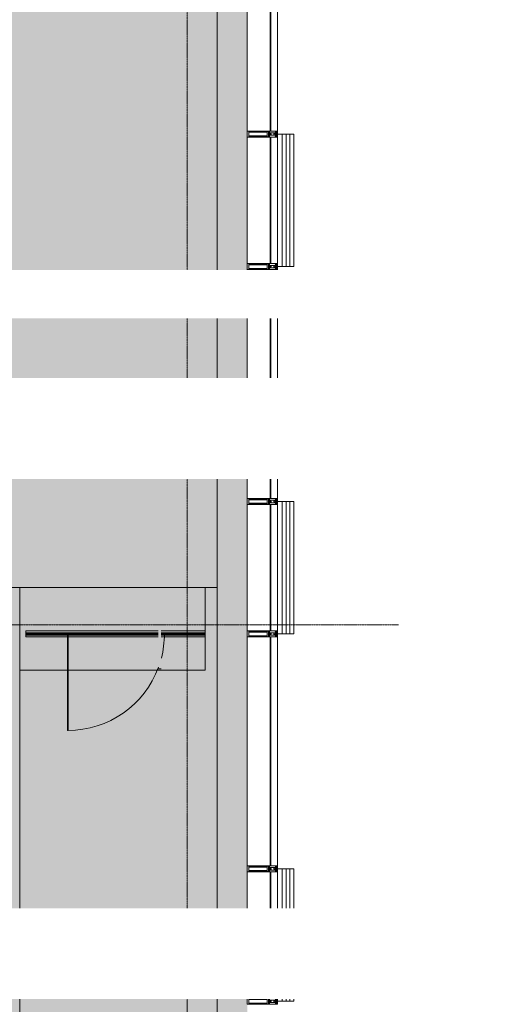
# Model space of a CAD drawing. Header units: millimetres. Extents: x -521669 to 178656, y -69521 to 500758.
# Tile 215 of 256: x -156692 to -152786, y 477063 to 485238. Entities that reach past the tile are written whole.
import ezdxf
from ezdxf import colors
from ezdxf.entities.mleader import LeaderData, LeaderLine
from ezdxf.math import Vec2, Vec3

# ---------------------------------------------------------------- set-up
doc = ezdxf.new("R2010")
doc.units = ezdxf.units.MM
doc.linetypes.add('-D1d1-15x02', pattern=[19, 15, -2, 0, -2])
doc.linetypes.add('DASHDOT', pattern=[25.4, 12.7, -6.35, 0, -6.35])
for name, color, linetype, lineweight in [('_0', 7, 'Continuous', 13), ('A-DETL', 7, 'Continuous', 5), ('A-DETL-GENF', 7, 'Continuous', 5), ('A-DETL-MBND', 7, 'Continuous', 9), ('A-DETL-THIN', 7, 'Continuous', 5), ('A-GLAZ-CURT', 8, 'Continuous', 5), ('A-GLAZ-CWMG', 8, 'Continuous', 5), ('A-ROOF', 8, 'Continuous', 5), ('A-WALL', 7, 'Continuous', 5), ('A-WALL-FNSH', 8, 'Continuous', 5), ('dim_pot', 183, 'Continuous', 9), ('dim_razv', 93, 'DASHDOT', 9), ('S-GRID', 7, 'Continuous', 5), ('Ограждение', 7, 'Continuous', 5), ('Поручни', 7, 'Continuous', 5)]:
    doc.layers.add(name, color=color, linetype=linetype, lineweight=lineweight)
doc.layers.add('pol', color=7, linetype='Continuous', lineweight=15, true_color=0x738991)
doc.styles.add('In tre', font='isocpeur.ttf', dxfattribs={"width": 0.8, "oblique": 10})

# ---------------------------------------------------------------- blocks, each defined once
blk = doc.blocks.new('System Panel - A_PAN_Glass-5149280-50_AS_M_L34')
at = {"layer": 'A-GLAZ-CURT'}
for p, q in [((942.5, 0), (-942.5, 0)), ((-942.5, 0), (-942.5, -55)), ((942.5, -55), (942.5, 0)), ((-942.5, -55), (942.5, -55))]:
    blk.add_line(p, q, dxfattribs=at)
blk = doc.blocks.new('Rectangular Mullion - R_InvisibleFrame_50Wx250H-4028733-50_AS_M_L34')
at = {"layer": 'A-GLAZ-CWMG'}
for p, q in [((37450, 26835), (37450, 24950)), ((37640, 26835), (37640, 24950))]:
    blk.add_line(p, q, dxfattribs=at)
blk = doc.blocks.new('System Panel - A_PAN_Glass-5149273-50_AS_M_L34')
at = {"layer": 'A-GLAZ-CURT'}
for p, q in [((525, 0), (-525, 0)), ((-525, 0), (-525, -55)), ((525, -55), (525, 0)), ((-525, -55), (525, -55))]:
    blk.add_line(p, q, dxfattribs=at)
blk = doc.blocks.new('Rectangular Mullion - R_InvisibleFrame_50Wx250H-V2-50_AS_M_L34')
at = {"layer": 'A-GLAZ-CWMG'}
for p, q in [((37450, 24900), (37450, 23850)), ((37640, 24900), (37640, 23850))]:
    blk.add_line(p, q, dxfattribs=at)
blk = doc.blocks.new('Rectangular Mullion - 50Wx250H-2623690-50_AS_M_L34')
at = {"layer": 'A-DETL-GENF'}
for p, q in [((-25, 65.2), (-25, 250)), ((-25, 250), (0, 250)), ((25, 250), (0, 250)), ((25, 65.2), (25, 250)), ((-23, 237.3), (0, 237.3)), ((-23, 237.3), (-23, 73.6)), ((-14.9, 84), (-14.9, 237.3)), ((23, 237.3), (0, 237.3)), ((14.9, 84), (14.9, 237.3)), ((23, 237.3), (23, 73.6)), ((0, 84), (-23, 84)), ((0, 84), (23, 84)), ((-14, 65.2), (-25, 65.2)), ((-23.8, 14.6), (-25, 14.2)), ((-25, 0), (-25, 14.2)), ((-22.3, 17), (-23.8, 17)), ((-23.8, 17), (-23.8, 14.6)), ((-22.5, 10.6), (-23.8, 14.6)), ((-22.5, 10.6), (-23.7, 9.9)), ((-23.7, 1.3), (-23.7, 9.9)), ((-23.7, 1.3), (-11.8, 1.3)), ((-23.2, 10.2), (-22.5, 8)), ((-0.5, 73.6), (-23, 73.6)), ((-22.5, 8), (-22.5, 4.5)), ((-21.3, 4.5), (-22.5, 4.5)), ((-22.3, 17), (-22.3, 16)), ((-22.3, 16), (-21.3, 16)), ((-19, 17.6), (-21.3, 16)), ((-21.3, 4.5), (-21.3, 6.5)), ((-21.3, 6.5), (-14.2, 6.5)), ((-18.4, 16.6), (-19, 17.6)), ((-7.4, 16.6), (-18.4, 16.6)), ((-14.2, 6.5), (-14.2, 4.5)), ((-13.2, 4.5), (-14.2, 4.5)), ((-14, 71.3), (-14, 65.2)), ((-10, 71.3), (-14, 71.3)), ((-13.2, 4.5), (-12.2, 7.2)), ((-12.7, 7.6), (-11.3, 11.4)), ((-12.7, 7.6), (-11.8, 6.9)), ((-12.2, 9), (-12.2, 14.8)), ((-12.2, 14.8), (0, 14.8)), ((-11.8, 1.3), (-11.8, 6.9)), ((-10.5, 11.2), (-11.3, 11.4)), ((-10.5, 1.5), (-10.5, 11.2)), ((-4.8, 1.5), (-10.5, 1.5)), ((-10, 53), (-10, 71.3)), ((-8.7, 53), (-10, 53)), ((-10, 53), (-10, 17)), ((-10, 17), (-7.5, 17)), ((-8.7, 53), (-7, 54.7)), ((-8.5, 23), (-1.5, 30)), ((-8.5, 18.5), (-8.5, 23)), ((-7.5, 18.5), (-8.5, 18.5)), ((-7.5, 17), (-7.5, 18.5)), ((-7.4, 18), (-7.4, 16.6)), ((-2.6, 18), (-7.4, 18)), ((-7, 65.2), (-5.9, 67.3)), ((-7, 65.2), (-7, 54.7)), ((-4.1, 67.3), (-5.9, 67.3)), ((0, 8), (-4.8, 8)), ((-4.8, 1.5), (-4.8, 8)), ((-4.1, 67.3), (-2.9, 65.1)), ((-2.9, 65.1), (-2.9, 54.6)), ((-1.3, 53), (-2.9, 54.6)), ((-2.6, 18), (-2.6, 16.8)), ((-2.6, 16.8), (0, 16.8)), ((-1.5, 30), (0, 30)), ((0, 53), (-1.3, 53)), ((0, 53), (1.3, 53)), ((1.5, 30), (0, 30)), ((2.6, 16.8), (0, 16.8)), ((0, 14.8), (0, 16.8)), ((0, 14.8), (0, 16.8)), ((12.2, 14.8), (0, 14.8)), ((0, 0), (0, 8)), ((0, 8), (4.8, 8)), ((0, 0), (0, 8)), ((0.5, 73.6), (23, 73.6)), ((1.3, 53), (2.9, 54.6)), ((8.5, 23), (1.5, 30)), ((2.6, 18), (2.6, 16.8)), ((2.6, 18), (7.4, 18)), ((4.1, 67.3), (2.9, 65.1)), ((2.9, 65.1), (2.9, 54.6)), ((4.1, 67.3), (5.9, 67.3)), ((4.8, 1.5), (4.8, 8)), ((4.8, 1.5), (10.5, 1.5)), ((7, 65.2), (5.9, 67.3)), ((7, 65.2), (7, 54.7)), ((8.7, 53), (7, 54.7)), ((7.4, 18), (7.4, 16.6)), ((7.4, 16.6), (18.4, 16.6)), ((7.5, 18.5), (8.5, 18.5)), ((7.5, 17), (7.5, 18.5)), ((10, 17), (7.5, 17)), ((8.5, 18.5), (8.5, 23)), ((8.7, 53), (10, 53)), ((10, 71.3), (14, 71.3)), ((10, 53), (10, 71.3)), ((10, 53), (10, 17)), ((10.5, 11.2), (11.3, 11.4)), ((10.5, 1.5), (10.5, 11.2)), ((12.7, 7.6), (11.3, 11.4)), ((12.7, 7.6), (11.8, 6.9)), ((11.8, 1.3), (11.8, 6.9)), ((23.7, 1.3), (11.8, 1.3)), ((12.2, 9), (12.2, 14.8)), ((13.2, 4.5), (12.2, 7.2)), ((13.2, 4.5), (14.2, 4.5)), ((14, 71.3), (14, 65.2)), ((14, 65.2), (25, 65.2)), ((21.3, 6.5), (14.2, 6.5)), ((14.2, 6.5), (14.2, 4.5)), ((18.4, 16.6), (19, 17.6)), ((19, 17.6), (21.3, 16)), ((22.3, 16), (21.3, 16)), ((21.3, 4.5), (21.3, 6.5)), ((21.3, 4.5), (22.5, 4.5)), ((22.3, 17), (22.3, 16)), ((22.3, 17), (23.8, 17)), ((22.5, 10.6), (23.8, 14.6)), ((22.5, 10.6), (23.7, 9.9)), ((23.2, 10.2), (22.5, 8)), ((22.5, 8), (22.5, 4.5)), ((23.7, 1.3), (23.7, 9.9)), ((23.8, 17), (23.8, 14.6)), ((23.8, 14.6), (25, 14.2)), ((25, 0), (25, 14.2)), ((-25, 0), (0, 0)), ((25, 0), (0, 0))]:
    blk.add_line(p, q, dxfattribs=at)
for centre, start, end in [((-0.5, 73.1), 360, 90), ((0.5, 73.1), 90, 180)]:
    blk.add_arc(centre, 0.5, start, end, dxfattribs=at)
blk = doc.blocks.new('Rectangular Mullion - R_StandardFrame_50Wx250H-3762496-50_AS_M_L34')
at = {"layer": 'A-GLAZ-CWMG', "lineweight": 9}
for p, q in [((-25, 0), (-25, 250)), ((-25, 250), (25, 250)), ((25, 250), (25, 0)), ((25, 0), (-25, 0))]:
    blk.add_line(p, q, dxfattribs=at)
blk = doc.blocks.new('System Panel - A_PAN_Glass-5149275-50_AS_M_L34')
at = {"layer": 'A-GLAZ-CURT'}
for p, q in [((950, 0), (-950, 0)), ((-950, 0), (-950, -55)), ((950, -55), (950, 0)), ((-950, -55), (950, -55))]:
    blk.add_line(p, q, dxfattribs=at)
blk = doc.blocks.new('Rectangular Mullion - R_InvisibleFrame_50Wx250H-4028727-50_AS_M_L34')
at = {"layer": 'A-GLAZ-CWMG'}
for p, q in [((37450, 23800), (37450, 21900)), ((37640, 23800), (37640, 21900))]:
    blk.add_line(p, q, dxfattribs=at)
blk = doc.blocks.new('Rectangular Mullion - R_StandardFrame_50Wx250H-V1-50_AS_M_L34')
at = {"layer": 'A-GLAZ-CWMG', "lineweight": 9}
for p, q in [((-25, 0), (-25, 250)), ((-25, 250), (25, 250)), ((25, 250), (25, 0)), ((25, 0), (-25, 0))]:
    blk.add_line(p, q, dxfattribs=at)
blk = doc.blocks.new('Rectangular Mullion - R_StandardFrame_50Wx250H-V4-50_AS_M_L34')
at = {"layer": 'A-GLAZ-CWMG', "lineweight": 9}
for p, q in [((-25, 0), (-25, 250)), ((-25, 250), (25, 250)), ((25, 250), (25, 0)), ((25, 0), (-25, 0))]:
    blk.add_line(p, q, dxfattribs=at)
blk = doc.blocks.new('Ограждение - Ограждение-4606190-50_AS_M_L34')
at = {"layer": 'Поручни'}
blk.add_line((37250, 15150), (37250, 29150), dxfattribs=at)
blk = doc.blocks.new('RST_AR_KMN_R22_B3_FCD_rvt-1-50_AS_M_L34')
at = {"layer": 'A-DETL-MBND'}
for p, q in [((37700, 24925), (37740, 24925)), ((37740, 24925), (37772.1, 24925)), ((37740, 24925), (37740, 23825)), ((37772.1, 24925), (37804.2, 24925)), ((37772.1, 23825), (37772.1, 24925)), ((37804.2, 24925), (37836.4, 24925)), ((37804.2, 23825), (37804.2, 24925)), ((37836.4, 23825), (37836.4, 24925)), ((37740, 23825), (37700, 23825)), ((37772.1, 23825), (37740, 23825)), ((37804.2, 23825), (37772.1, 23825)), ((37836.4, 23825), (37804.2, 23825)), ((37700, 21875), (37740, 21875)), ((37740, 21875), (37772.1, 21875)), ((37740, 21875), (37740, 20775)), ((37772.1, 21875), (37804.2, 21875)), ((37772.1, 20775), (37772.1, 21875)), ((37804.2, 21875), (37836.4, 21875)), ((37804.2, 20775), (37804.2, 21875)), ((37836.4, 20775), (37836.4, 21875)), ((37740, 20775), (37700, 20775)), ((37772.1, 20775), (37740, 20775)), ((37804.2, 20775), (37772.1, 20775)), ((37836.4, 20775), (37804.2, 20775)), ((37700, 18825), (37740, 18825)), ((37740, 18825), (37772.1, 18825)), ((37740, 18825), (37740, 17725)), ((37772.1, 18825), (37804.2, 18825)), ((37772.1, 17725), (37772.1, 18825)), ((37804.2, 18825), (37836.4, 18825)), ((37804.2, 17725), (37804.2, 18825)), ((37836.4, 17725), (37836.4, 18825)), ((37740, 17725), (37700, 17725)), ((37772.1, 17725), (37740, 17725)), ((37804.2, 17725), (37772.1, 17725)), ((37836.4, 17725), (37804.2, 17725))]:
    blk.add_line(p, q, dxfattribs=at)
at = {"layer": 'A-GLAZ-CURT', "lineweight": 9, "rotation": 270.0000000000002}
for name, p in [('System Panel - A_PAN_Glass-5149280-50_AS_M_L34', (37700, 25892.5)), ('System Panel - A_PAN_Glass-5149273-50_AS_M_L34', (37700, 24375)), ('System Panel - A_PAN_Glass-5149275-50_AS_M_L34', (37700, 22850)), ('System Panel - A_PAN_Glass-5149273-50_AS_M_L34', (37700, 21325)), ('System Panel - A_PAN_Glass-5149275-50_AS_M_L34', (37700, 19800)), ('System Panel - A_PAN_Glass-5149273-50_AS_M_L34', (37700, 18275))]:
    blk.add_blockref(name, p, dxfattribs=at)
at = {"layer": 'A-GLAZ-CWMG', "lineweight": 9}
for name, p in [('Rectangular Mullion - R_InvisibleFrame_50Wx250H-4028733-50_AS_M_L34', (0, 0)), ('Rectangular Mullion - R_InvisibleFrame_50Wx250H-V2-50_AS_M_L34', (0, 0)), ('Rectangular Mullion - R_InvisibleFrame_50Wx250H-4028727-50_AS_M_L34', (0, 0)), ('Rectangular Mullion - R_InvisibleFrame_50Wx250H-V2-50_AS_M_L34', (0, -3050)), ('Rectangular Mullion - R_InvisibleFrame_50Wx250H-4028727-50_AS_M_L34', (0, -3050)), ('Rectangular Mullion - R_InvisibleFrame_50Wx250H-V2-50_AS_M_L34', (0, -6100))]:
    blk.add_blockref(name, p, dxfattribs=at)
at = {"layer": 'A-GLAZ-CWMG', "lineweight": 9, "extrusion": (0, 0, -1), "rotation": 269.9999999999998}
for name, p in [('Rectangular Mullion - 50Wx250H-2623690-50_AS_M_L34', (-37700, 24925)), ('Rectangular Mullion - R_StandardFrame_50Wx250H-3762496-50_AS_M_L34', (-37700, 24925)), ('Rectangular Mullion - 50Wx250H-2623690-50_AS_M_L34', (-37700, 23825)), ('Rectangular Mullion - R_StandardFrame_50Wx250H-V1-50_AS_M_L34', (-37700, 23825)), ('Rectangular Mullion - 50Wx250H-2623690-50_AS_M_L34', (-37700, 21875)), ('Rectangular Mullion - R_StandardFrame_50Wx250H-V1-50_AS_M_L34', (-37700, 21875)), ('Rectangular Mullion - 50Wx250H-2623690-50_AS_M_L34', (-37700, 20775)), ('Rectangular Mullion - R_StandardFrame_50Wx250H-V1-50_AS_M_L34', (-37700, 20775)), ('Rectangular Mullion - 50Wx250H-2623690-50_AS_M_L34', (-37700, 18825)), ('Rectangular Mullion - R_StandardFrame_50Wx250H-V1-50_AS_M_L34', (-37700, 18825)), ('Rectangular Mullion - 50Wx250H-2623690-50_AS_M_L34', (-37700, 17725)), ('Rectangular Mullion - R_StandardFrame_50Wx250H-V4-50_AS_M_L34', (-37700, 17725))]:
    blk.add_blockref(name, p, dxfattribs=at)
at = {"layer": 'Ограждение', "lineweight": 9}
blk.add_blockref('Ограждение - Ограждение-4606190-50_AS_M_L34', (-50, 50), dxfattribs=at)
blk = doc.blocks.new('Ограждение - Ограждение-3978796-50_AS_M_L34')
at = {"layer": 'Ограждение', "true_color": 0xeff9fa}
h = blk.add_hatch(color=7, dxfattribs=at)
h.paths.add_polyline_path([(36735.3, 20766.5), (37100, 20766.5), (37100, 20774.5), (36735.3, 20774.5)])
h.paths.add_polyline_path([(36093.1, 20766.5), (36710.7, 20766.5), (36710.7, 20774.5), (35612, 20774.5), (35612, 20766.5)])
at = {"layer": 'Поручни', "true_color": 0xeff9fa}
h = blk.add_hatch(color=7, dxfattribs=at)
h.paths.add_polyline_path([(36682.4, 20775.5), (36710.7, 20775.5), (36710.7, 20783.5), (35612, 20783.5), (35612, 20775.5), (36093.1, 20775.5)])
h.paths.add_polyline_path([(37100, 20775.5), (37100, 20783.5), (36735.3, 20783.5), (36735.3, 20775.5)])
at = {"layer": 'Поручни', "true_color": 0x787878}
h = blk.add_hatch(dxfattribs=at)
h.set_pattern_fill('FP_25', color=8, style=0, pattern_type=2)
h.set_pattern_definition([(45, (-100, 100), (-282.8427, 282.8427), [200, -600]), (45, (-300, 0), (-282.8427, 282.8427), [600, -200]), (45, (100, -100), (-282.8427, 282.8427), [200, -600])])
h.paths.add_polyline_path([(36710.7, 20774.5), (36710.7, 20775.5), (36682.4, 20774.5)])
h.paths.add_polyline_path([(37100, 20774.5), (37100, 20775.5), (36735.3, 20774.5)])
at = {"layer": 'Поручни'}
for p, q in [((35612, 20784), (35612, 20800)), ((36710.7, 20800), (35612, 20800)), ((36710.7, 20784), (35612, 20784)), ((35612, 20783.5), (35612, 20775.5)), ((36710.7, 20783.5), (35612, 20783.5)), ((35612, 20774.5), (35612, 20775.5)), ((35612, 20775.5), (36710.7, 20775.5)), ((35612, 20774.5), (35612, 20766.5)), ((36710.7, 20774.5), (35612, 20774.5)), ((35612, 20766.5), (36710.7, 20766.5)), ((35612, 20750), (35612, 20766)), ((36710.7, 20766), (35612, 20766)), ((37100, 20800), (36735.3, 20800)), ((37100, 20784), (36735.3, 20784)), ((37100, 20783.5), (36735.3, 20783.5)), ((36735.3, 20775.5), (37100, 20775.5)), ((37100, 20774.5), (36735.3, 20774.5)), ((36735.3, 20766.5), (37100, 20766.5)), ((37100, 20766), (36735.3, 20766)), ((37100, 20800), (37100, 20784)), ((37100, 20775.5), (37100, 20783.5)), ((37100, 20775.5), (37100, 20774.5)), ((37100, 20766.5), (37100, 20774.5)), ((37100, 20766), (37100, 20750)), ((35612, 20750), (36710.7, 20750)), ((36735.3, 20750), (37100, 20750))]:
    blk.add_line(p, q, dxfattribs=at)

msp = doc.modelspace()

# ---------------------------------------------------------------- hatches: boundary and pattern name
at = {"layer": '_0', "transparency": 33554534}
h = msp.add_hatch(color=252, dxfattribs=at)
h.dxf.hatch_style = 1
h.paths.add_polyline_path([(-154802.1, 458862.5), (-192753.7, 458862.5), (-192753.7, 488814.1), (-154802.1, 488814.1)])
h.paths.add_polyline_path([(-166902.9, 480313.3), (-166902.9, 478313.3), (-169852.9, 478313.3), (-169852.9, 469363.3), (-163702.9, 469363.3), (-163702.9, 467363.3), (-183952.9, 467363.3), (-183952.9, 467363.3), (-186002.9, 467363.3), (-186002.9, 469363.3), (-183852.9, 469363.3), (-183852.9, 473413.3), (-179002.9, 473413.3), (-179002.9, 471913.3), (-177352.9, 471913.3), (-177352.9, 478313.3), (-185752.9, 478313.3), (-185752.9, 480313.3), (-182952.9, 480313.3), (-166902.9, 480313.3)], flags=16)
at = {"layer": 'A-WALL', "true_color": 0xf5f3ef}
msp.add_hatch(color=7, dxfattribs=at).paths.add_polyline_path([(-156690.9, 474313.3), (-156690.9, 480523.3), (-156692.9, 480523.3), (-156692.9, 474313.3)])

# ---------------------------------------------------------------- linework, layer by layer
at = {"layer": 'A-DETL'}
for p, q in [((-156690.9, 480525.3), (-155052.9, 480525.3)), ((-155152.9, 480525.3), (-156690.9, 480525.3)), ((-155152.9, 479838.3), (-155152.9, 480525.3)), ((-156296, 479337.8), (-156296, 480137.8)), ((-156296, 480137.8), (-156291, 480137.8)), ((-156291, 480137.8), (-156291, 479337.8)), ((-156690.9, 479838.3), (-155152.9, 479838.3)), ((-156291, 479337.8), (-156296, 479337.8))]:
    msp.add_line(p, q, dxfattribs=at)
for start, end in [(345.55985, 0.07162), (270, 339.77175)]:
    msp.add_arc((-156291, 480137.8), 800, start, end, dxfattribs=at)
at = {"layer": 'A-DETL-THIN'}
msp.add_line((-155542.2, 479850), (-155517.7, 479850), dxfattribs=at)
at = {"layer": 'A-ROOF'}
for p, q in [((-156692.9, 480525.3), (-155542.2, 480525.3)), ((-155517.7, 480525.3), (-155052.9, 480525.3))]:
    msp.add_line(p, q, dxfattribs=at)
at = {"layer": 'A-WALL'}
msp.add_line((-158914.9, 480523.3), (-156690.9, 480523.3), dxfattribs=at)
at = {"layer": 'A-WALL-FNSH'}
msp.add_line((-156690.9, 474313.3), (-156690.9, 480525.3), dxfattribs=at)
at = {"layer": 'S-GRID', "linetype": '-D1d1-15x02'}
for p, q in [((-155302.9, 456633.4), (-155302.9, 490204.9)), ((-195297, 480213.3), (-153546.3, 480213.3)), ((-195297, 477713.3), (-153546.3, 477713.3))]:
    msp.add_line(p, q, dxfattribs=at)

# ---------------------------------------------------------------- block references
at = {"lineweight": 5}
msp.add_blockref('RST_AR_KMN_R22_B3_FCD_rvt-1-50_AS_M_L34', (-192252.9, 459363.3), dxfattribs=at)
at = {"layer": 'Поручни'}
msp.add_blockref('Ограждение - Ограждение-3978796-50_AS_M_L34', (-192252.9, 459363.3), dxfattribs=at)

# ---------------------------------------------------------------- next in the draw order: leaders
at = {"layer": 'dim_pot', "color": 0, "linetype": 'ByBlock'}
ml = msp.add_multileader_mtext('Standard', dxfattribs=at)
ml.set_content('Подвесной реечный потолок', style='In tre')
ml.set_leader_properties()
ml.build(insert=Vec2(0, 0))
ml.multileader.update_dxf_attribs({"text_left_attachment_type": 6, "text_right_attachment_type": 6, "dogleg_length": 1, "arrow_head_size": 0, "scale": 50})
ctx = ml.context
ctx.base_point, ctx.scale, ctx.char_height, ctx.arrow_head_size, ctx.landing_gap_size, ctx.plane_origin = Vec3(-172246.4, 481669.7), 50, 200, 0, 4.5, Vec3(-163605.1, 482187.8)
ctx.left_attachment, ctx.right_attachment = 6, 6
notes = []
notes.append((ctx, [(1, (1, 1, 0), (-172296.4, 481669.7), (1, 0), 50, [(1, [(-173104.7, 479403.3)], 0, [])])]))
ctx.mtext.insert, ctx.mtext.width, ctx.mtext.defined_height, ctx.mtext.flow_direction = Vec3(-172241.9, 481929.7), 3092.716, 696.6, 5
ctx.mtext.has_bg_fill, ctx.mtext.bg_color, ctx.mtext.bg_scale_factor, ctx.mtext.bg_transparency, ctx.mtext.use_window_bg_color = 1, -1027028792, 1.5, 0, 1
at = {"layer": 'dim_razv', "color": 0, "linetype": 'ByBlock'}
ml = msp.add_multileader_mtext('Standard', dxfattribs=at)
ml.set_content('Плитка керамогранитная, настенная', style='In tre')
ml.set_leader_properties()
ml.build(insert=Vec2(0, 0))
ml.multileader.update_dxf_attribs({"text_left_attachment_type": 6, "text_right_attachment_type": 6, "dogleg_length": 1, "arrow_head_size": 0, "scale": 50})
ctx = ml.context
ctx.base_point, ctx.scale, ctx.char_height, ctx.arrow_head_size, ctx.landing_gap_size, ctx.plane_origin = Vec3(-169224.3, 477520.8), 50, 200, 0, 4.5, Vec3(-167262.9, 478879.3)
ctx.left_attachment, ctx.right_attachment = 6, 6
notes.append((ctx, [(1, (1, 1, 0), (-169274.3, 477520.8), (1, 0), 50, [(1, [(-172549.5, 476130.1)], 0, [])])]))
ctx.mtext.insert, ctx.mtext.width, ctx.mtext.defined_height, ctx.mtext.flow_direction = Vec3(-169219.8, 477760.8), 2725.292, 456.6, 5
ctx.mtext.has_bg_fill, ctx.mtext.bg_color, ctx.mtext.bg_scale_factor, ctx.mtext.bg_transparency, ctx.mtext.use_window_bg_color = 1, -1027028792, 1.5, 0, 1
for ctx, leaders in notes:
    for number, flags, end, landing, length, lines in leaders:
        leader = LeaderData()
        leader.index, (leader.has_last_leader_line, leader.has_dogleg_vector, leader.attachment_direction) = number, flags
        leader.last_leader_point, leader.dogleg_vector, leader.dogleg_length = Vec3(end), Vec3(landing), length
        for number, points, colour, breaks in lines:
            line = LeaderLine()
            line.index, line.vertices, line.color, line.breaks = number, Vec3.list(points), colors.encode_raw_color(colour), breaks
            leader.lines.append(line)
        ctx.leaders.append(leader)

# ---------------------------------------------------------------- next in the draw order: leaders
ml = msp.add_multileader_mtext('Standard', dxfattribs=at)
ml.set_content('Плитка керамогранитная, настенная', style='In tre')
ml.set_leader_properties()
ml.build(insert=Vec2(0, 0))
ml.multileader.update_dxf_attribs({"text_left_attachment_type": 6, "text_right_attachment_type": 6, "dogleg_length": 1, "arrow_head_size": 0, "scale": 50})
ctx = ml.context
ctx.base_point, ctx.scale, ctx.char_height, ctx.arrow_head_size, ctx.landing_gap_size, ctx.plane_origin = Vec3(-168399, 481631.9), 50, 200, 0, 4.5, Vec3(-165283.1, 481461.2)
ctx.left_attachment, ctx.right_attachment = 6, 6
notes = []
notes.append((ctx, [(1, (1, 1, 0), (-168449, 481631.9), (1, 0), 50, [(1, [(-168748.1, 480015.6)], 0, [])])]))
ctx.mtext.insert, ctx.mtext.width, ctx.mtext.defined_height, ctx.mtext.flow_direction = Vec3(-168394.5, 481871.9), 3092.716, 696.6, 5
ctx.mtext.has_bg_fill, ctx.mtext.bg_color, ctx.mtext.bg_scale_factor, ctx.mtext.bg_transparency, ctx.mtext.use_window_bg_color = 1, -1027028792, 1.5, 0, 1
ml = msp.add_multileader_mtext('Standard', dxfattribs=at)
ml.set_content('Вертикально расположенная бегущая строка (время/дата/t%%D/этаж)', style='In tre')
ml.set_leader_properties()
ml.build(insert=Vec2(0, 0))
ml.multileader.update_dxf_attribs({"text_left_attachment_type": 6, "text_right_attachment_type": 6, "dogleg_length": 1, "arrow_head_size": 0, "scale": 50})
ctx = ml.context
ctx.base_point, ctx.scale, ctx.char_height, ctx.arrow_head_size, ctx.landing_gap_size, ctx.plane_origin = Vec3(-181332.9, 477146.5), 50, 200, 0, 4.5, Vec3(-162069.9, 476111.3)
ctx.left_attachment, ctx.right_attachment = 6, 6
notes.append((ctx, [(0, (1, 1, 0), (-178374.6, 477146.5), (-1, 0), 50, [(1, [(-174775.8, 473988.6)], 0, [])])]))
ctx.mtext.insert, ctx.mtext.width, ctx.mtext.defined_height, ctx.mtext.flow_direction = Vec3(-181328.4, 477406.5), 3092.716, 696.6, 5
ctx.mtext.has_bg_fill, ctx.mtext.bg_color, ctx.mtext.bg_scale_factor, ctx.mtext.bg_transparency, ctx.mtext.use_window_bg_color = 1, -1027028792, 1.5, 0, 1
for ctx, leaders in notes:
    for number, flags, end, landing, length, lines in leaders:
        leader = LeaderData()
        leader.index, (leader.has_last_leader_line, leader.has_dogleg_vector, leader.attachment_direction) = number, flags
        leader.last_leader_point, leader.dogleg_vector, leader.dogleg_length = Vec3(end), Vec3(landing), length
        for number, points, colour, breaks in lines:
            line = LeaderLine()
            line.index, line.vertices, line.color, line.breaks = number, Vec3.list(points), colors.encode_raw_color(colour), breaks
            leader.lines.append(line)
        ctx.leaders.append(leader)

# ---------------------------------------------------------------- next in the draw order: leaders
ml = msp.add_multileader_mtext('Standard', dxfattribs=at)
ml.set_content('Зеркало на стене, выполнить в один уровень с отделкой стен', style='In tre')
ml.set_leader_properties()
ml.build(insert=Vec2(0, 0))
ml.multileader.update_dxf_attribs({"text_left_attachment_type": 6, "text_right_attachment_type": 6, "dogleg_length": 1, "arrow_head_size": 0, "scale": 50})
ctx = ml.context
ctx.base_point, ctx.scale, ctx.char_height, ctx.arrow_head_size, ctx.landing_gap_size, ctx.plane_origin = Vec3(-175094, 481658.8), 50, 200, 0, 4.5, Vec3(-168282.2, 486498.7)
ctx.left_attachment, ctx.right_attachment = 6, 6
notes = []
notes.append((ctx, [(0, (1, 1, 0), (-172151.7, 481658.8), (-1, 0), 50, [(1, [(-170702.4, 478615.6)], 0, [])])]))
ctx.mtext.insert, ctx.mtext.width, ctx.mtext.defined_height, ctx.mtext.flow_direction = Vec3(-175089.5, 481898.8), 3092.716, 696.6, 5
ctx.mtext.has_bg_fill, ctx.mtext.bg_color, ctx.mtext.bg_scale_factor, ctx.mtext.bg_transparency, ctx.mtext.use_window_bg_color = 1, -1027028792, 1.5, 0, 1
for ctx, leaders in notes:
    for number, flags, end, landing, length, lines in leaders:
        leader = LeaderData()
        leader.index, (leader.has_last_leader_line, leader.has_dogleg_vector, leader.attachment_direction) = number, flags
        leader.last_leader_point, leader.dogleg_vector, leader.dogleg_length = Vec3(end), Vec3(landing), length
        for number, points, colour, breaks in lines:
            line = LeaderLine()
            line.index, line.vertices, line.color, line.breaks = number, Vec3.list(points), colors.encode_raw_color(colour), breaks
            leader.lines.append(line)
        ctx.leaders.append(leader)

# ---------------------------------------------------------------- next in the draw order: leaders
at = {"layer": 'pol', "color": 0, "linetype": 'ByBlock'}
ml = msp.add_multileader_mtext('Standard', dxfattribs=at)
ml.set_content('Керамогранит под камень^J600х1200 мм', style='In tre')
ml.set_leader_properties()
ml.build(insert=Vec2(0, 0))
ml.multileader.update_dxf_attribs({"text_left_attachment_type": 6, "text_right_attachment_type": 6, "dogleg_length": 1, "arrow_head_size": 0, "scale": 50})
ctx = ml.context
ctx.base_point, ctx.scale, ctx.char_height, ctx.arrow_head_size, ctx.landing_gap_size, ctx.plane_origin = Vec3(-169006, 481924.6), 50, 200, 0, 4.5, Vec3(-162194.2, 486764.6)
ctx.left_attachment, ctx.right_attachment = 6, 6
notes = []
notes.append((ctx, [(1, (1, 1, 0), (-169056, 481924.6), (1, 0), 50, [(1, [(-169902.9, 479602.8)], 0, [])])]))
ctx.mtext.insert, ctx.mtext.width, ctx.mtext.defined_height, ctx.mtext.flow_direction = Vec3(-169001.5, 482164.6), 3092.716, 696.6, 5
ctx.mtext.has_bg_fill, ctx.mtext.bg_color, ctx.mtext.bg_scale_factor, ctx.mtext.bg_transparency, ctx.mtext.use_window_bg_color = 1, -1027028792, 1.5, 0, 1
for ctx, leaders in notes:
    for number, flags, end, landing, length, lines in leaders:
        leader = LeaderData()
        leader.index, (leader.has_last_leader_line, leader.has_dogleg_vector, leader.attachment_direction) = number, flags
        leader.last_leader_point, leader.dogleg_vector, leader.dogleg_length = Vec3(end), Vec3(landing), length
        for number, points, colour, breaks in lines:
            line = LeaderLine()
            line.index, line.vertices, line.color, line.breaks = number, Vec3.list(points), colors.encode_raw_color(colour), breaks
            leader.lines.append(line)
        ctx.leaders.append(leader)

# ---------------------------------------------------------------- next in the draw order: leaders
at = {"layer": 'pol', "color": 1, "linetype": 'ByBlock', "true_color": 0xff0000}
ml = msp.add_multileader_mtext('Standard', dxfattribs=at)
ml.set_content('Лоток щелевой\\Pводоотводный в полу, модульный. Лщ-2', color=(255, 0, 0), style='In tre')
ml.set_leader_properties()
ml.build(insert=Vec2(0, 0))
ml.multileader.update_dxf_attribs({"text_left_attachment_type": 6, "text_right_attachment_type": 6, "dogleg_length": 1, "arrow_head_size": 0, "scale": 50})
ctx = ml.context
ctx.base_point, ctx.scale, ctx.char_height, ctx.arrow_head_size, ctx.landing_gap_size, ctx.plane_origin = Vec3(-172818.7, 481798.6), 50, 200, 0, 4.5, Vec3(-163959.7, 487368.5)
ctx.left_attachment, ctx.right_attachment = 6, 6
notes = []
notes.append((ctx, [(1, (1, 1, 0), (-172868.7, 481798.6), (1, 0), 50, [(1, [(-173761.4, 478648.3)], 0, [])])]))
ctx.mtext.insert, ctx.mtext.width, ctx.mtext.defined_height, ctx.mtext.flow_direction = Vec3(-172814.2, 482058.6), 2329.345, 696.6, 5
ctx.mtext.has_bg_fill, ctx.mtext.bg_color, ctx.mtext.bg_scale_factor, ctx.mtext.bg_transparency, ctx.mtext.use_window_bg_color = 1, -1027028792, 1.5, 0, 1
for ctx, leaders in notes:
    for number, flags, end, landing, length, lines in leaders:
        leader = LeaderData()
        leader.index, (leader.has_last_leader_line, leader.has_dogleg_vector, leader.attachment_direction) = number, flags
        leader.last_leader_point, leader.dogleg_vector, leader.dogleg_length = Vec3(end), Vec3(landing), length
        for number, points, colour, breaks in lines:
            line = LeaderLine()
            line.index, line.vertices, line.color, line.breaks = number, Vec3.list(points), colors.encode_raw_color(colour), breaks
            leader.lines.append(line)
        ctx.leaders.append(leader)

# ---------------------------------------------------------------- next in the draw order: leaders
at = {"layer": 'pol', "color": 0, "linetype": 'ByBlock'}
ml = msp.add_multileader_mtext('Standard', dxfattribs=at)
ml.set_content('Металлический профиль', style='In tre')
ml.set_leader_properties()
ml.build(insert=Vec2(0, 0))
ml.multileader.update_dxf_attribs({"text_left_attachment_type": 6, "text_right_attachment_type": 6, "dogleg_length": 1, "arrow_head_size": 0, "scale": 50})
ctx = ml.context
ctx.base_point, ctx.scale, ctx.char_height, ctx.arrow_head_size, ctx.landing_gap_size, ctx.plane_origin = Vec3(-179004.6, 482800.1), 50, 200, 0, 4.5, Vec3(-172032.8, 481350.5)
ctx.left_attachment, ctx.right_attachment = 6, 6
notes = []
notes.append((ctx, [(1, (1, 1, 0), (-179054.6, 482800.1), (1, 0), 50, [(1, [(-180045.2, 479318.3)], 0, [])])]))
ctx.mtext.insert, ctx.mtext.width, ctx.mtext.defined_height, ctx.mtext.flow_direction = Vec3(-179000.1, 483060.1), 2495.091, 696.6, 5
ctx.mtext.has_bg_fill, ctx.mtext.bg_color, ctx.mtext.bg_scale_factor, ctx.mtext.bg_transparency, ctx.mtext.use_window_bg_color = 1, -1027028792, 1.5, 0, 1
for ctx, leaders in notes:
    for number, flags, end, landing, length, lines in leaders:
        leader = LeaderData()
        leader.index, (leader.has_last_leader_line, leader.has_dogleg_vector, leader.attachment_direction) = number, flags
        leader.last_leader_point, leader.dogleg_vector, leader.dogleg_length = Vec3(end), Vec3(landing), length
        for number, points, colour, breaks in lines:
            line = LeaderLine()
            line.index, line.vertices, line.color, line.breaks = number, Vec3.list(points), colors.encode_raw_color(colour), breaks
            leader.lines.append(line)
        ctx.leaders.append(leader)

doc.saveas('drawing.dxf')
